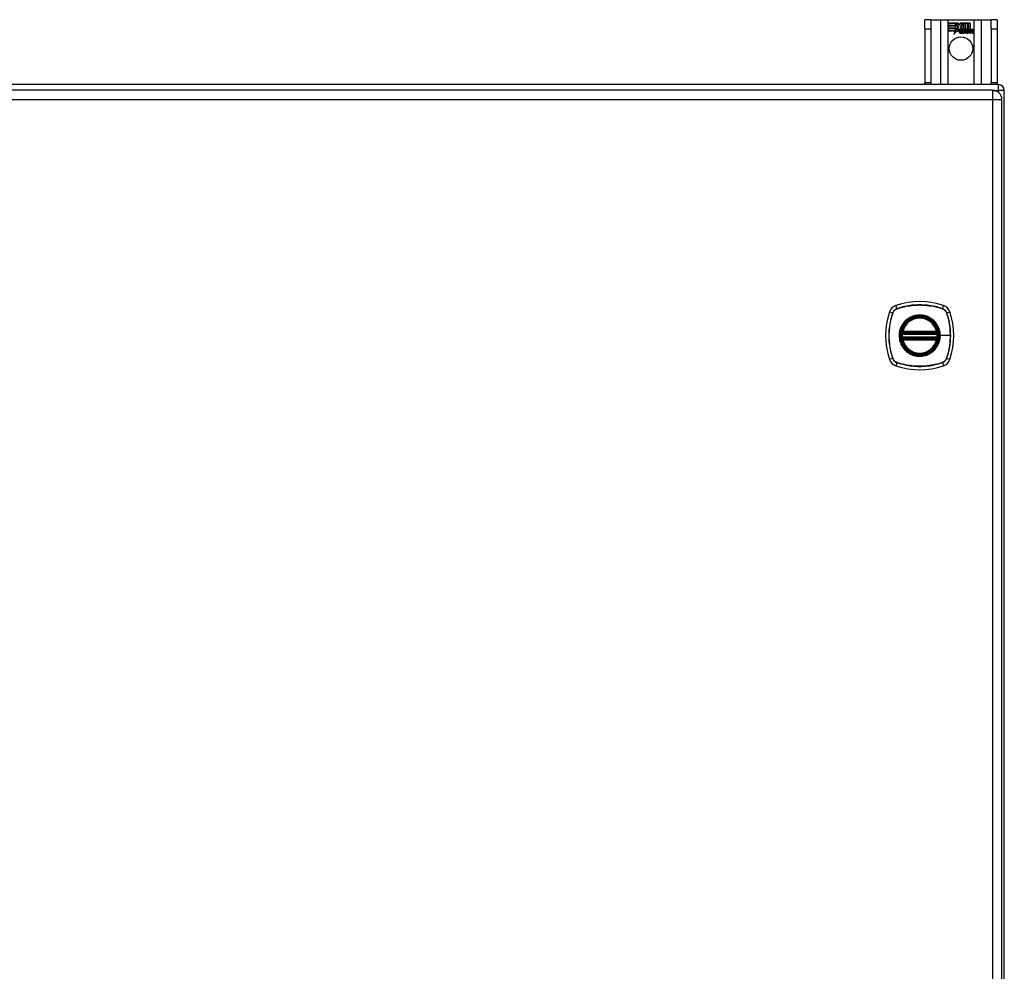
# Model space of a CAD drawing. Header units: inches. Extents: x 12 to 235, y 17 to 143.
# Tile 16 of 25: x 114 to 131, y 95 to 112. Entities that reach past the tile are written whole.
import ezdxf

# ---------------------------------------------------------------- set-up
doc = ezdxf.new("R2010")
doc.units = ezdxf.units.IN
doc.header["$MEASUREMENT"] = 0
doc.layers.add('Visible Edges(ANSI)', color=7, linetype='Continuous', lineweight=25)
doc.layers.add('Visible Tangent Edges(ANSI)', color=7, linetype='Continuous', lineweight=25)

msp = doc.modelspace()

# ---------------------------------------------------------------- linework, layer by layer
at = {"layer": 'Visible Edges(ANSI)'}
for p, q in [((129.347, 111.784), (129.242, 111.784)), ((129.242, 111.628), (129.242, 111.784)), ((129.347, 111.784), (129.347, 111.628)), ((129.347, 111.784), (129.511, 111.784)), ((129.511, 111.784), (129.646, 111.784)), ((129.646, 111.784), (130.088, 111.784)), ((129.651, 111.722), (129.818, 111.722)), ((129.651, 111.682), (129.651, 111.722)), ((129.774, 111.682), (129.651, 111.682)), ((129.651, 111.637), (129.651, 111.677)), ((129.651, 111.677), (129.774, 111.677)), ((129.652, 111.722), (129.652, 111.683)), ((129.818, 111.722), (129.652, 111.722)), ((129.652, 111.683), (129.773, 111.683)), ((129.652, 111.676), (129.652, 111.638)), ((129.773, 111.676), (129.652, 111.676)), ((129.773, 111.683), (129.773, 111.717)), ((129.773, 111.717), (129.778, 111.717)), ((129.773, 111.638), (129.773, 111.676)), ((129.774, 111.717), (129.774, 111.682)), ((129.778, 111.717), (129.774, 111.717)), ((129.774, 111.677), (129.774, 111.637)), ((129.778, 111.717), (129.821, 111.654)), ((129.82, 111.654), (129.778, 111.717)), ((129.84, 111.688), (129.818, 111.722)), ((129.818, 111.722), (129.84, 111.69)), ((129.858, 111.722), (129.84, 111.688)), ((129.84, 111.69), (129.857, 111.722)), ((129.857, 111.722), (129.941, 111.722)), ((129.857, 111.66), (129.9, 111.717)), ((129.94, 111.722), (129.858, 111.722)), ((129.901, 111.717), (129.858, 111.66)), ((129.9, 111.717), (129.904, 111.717)), ((129.904, 111.717), (129.901, 111.717)), ((129.904, 111.717), (129.904, 111.622)), ((129.904, 111.621), (129.904, 111.717)), ((129.94, 111.603), (129.94, 111.722)), ((129.941, 111.722), (129.941, 111.599)), ((129.946, 111.608), (129.946, 111.722)), ((129.946, 111.722), (129.983, 111.722)), ((129.947, 111.722), (129.947, 111.611)), ((129.983, 111.722), (129.947, 111.722)), ((129.983, 111.622), (129.983, 111.722)), ((129.983, 111.722), (129.983, 111.621)), ((129.989, 111.722), (129.989, 111.622)), ((130.025, 111.722), (129.989, 111.722)), ((129.989, 111.621), (129.989, 111.722)), ((129.989, 111.722), (130.026, 111.722)), ((130.025, 111.624), (130.025, 111.722)), ((130.026, 111.722), (130.026, 111.623)), ((130.088, 111.784), (130.223, 111.784)), ((130.223, 111.784), (130.387, 111.784)), ((130.387, 111.628), (130.387, 111.784)), ((130.492, 111.784), (130.387, 111.784)), ((130.492, 111.784), (130.492, 111.628)), ((129.242, 111.628), (129.242, 110.69)), ((129.347, 111.628), (129.347, 110.69)), ((129.774, 111.637), (129.651, 111.637)), ((129.651, 111.631), (129.774, 111.631)), ((129.651, 111.591), (129.651, 111.631)), ((129.772, 111.591), (129.651, 111.591)), ((129.652, 111.638), (129.773, 111.638)), ((129.773, 111.63), (129.652, 111.63)), ((129.652, 111.63), (129.652, 111.592)), ((129.652, 111.592), (129.773, 111.592)), ((129.741, 111.531), (129.772, 111.591)), ((129.796, 111.589), (129.741, 111.531)), ((129.773, 111.592), (129.744, 111.536)), ((129.744, 111.536), (129.796, 111.591)), ((129.773, 111.596), (129.773, 111.63)), ((129.775, 111.596), (129.773, 111.596)), ((129.774, 111.631), (129.774, 111.597)), ((129.774, 111.597), (129.775, 111.597)), ((129.775, 111.597), (129.793, 111.632)), ((129.793, 111.63), (129.775, 111.596)), ((129.793, 111.632), (129.796, 111.619)), ((129.795, 111.618), (129.793, 111.63)), ((129.821, 111.654), (129.795, 111.618)), ((129.796, 111.619), (129.82, 111.654)), ((129.796, 111.591), (129.799, 111.573)), ((129.798, 111.571), (129.796, 111.589)), ((129.838, 111.627), (129.798, 111.571)), ((129.799, 111.573), (129.838, 111.628)), ((129.838, 111.628), (129.846, 111.613)), ((129.846, 111.612), (129.838, 111.627)), ((129.85, 111.58), (129.896, 111.58)), ((129.896, 111.579), (129.851, 111.579)), ((129.883, 111.59), (129.852, 111.59)), ((129.853, 111.59), (129.883, 111.59)), ((129.882, 111.623), (129.857, 111.66)), ((129.858, 111.66), (129.884, 111.622)), ((129.887, 111.553), (129.887, 111.563)), ((129.888, 111.564), (129.888, 111.553)), ((129.895, 111.549), (129.926, 111.584)), ((129.915, 111.549), (129.895, 111.549)), ((129.927, 111.584), (129.897, 111.55)), ((129.897, 111.55), (129.915, 111.55)), ((129.904, 111.622), (129.932, 111.622)), ((129.932, 111.621), (129.904, 111.621)), ((129.926, 111.584), (129.908, 111.618)), ((129.908, 111.618), (129.929, 111.618)), ((129.91, 111.617), (129.927, 111.584)), ((129.928, 111.617), (129.91, 111.617)), ((129.915, 111.55), (129.932, 111.575)), ((129.932, 111.574), (129.915, 111.549)), ((129.938, 111.594), (129.928, 111.617)), ((129.929, 111.618), (129.938, 111.595)), ((129.932, 111.622), (129.94, 111.603)), ((129.941, 111.599), (129.932, 111.621)), ((129.932, 111.575), (129.936, 111.575)), ((129.935, 111.574), (129.932, 111.574)), ((129.944, 111.549), (129.935, 111.574)), ((129.936, 111.575), (129.945, 111.55)), ((129.938, 111.595), (129.941, 111.595)), ((129.941, 111.594), (129.938, 111.594)), ((129.941, 111.595), (129.958, 111.618)), ((129.958, 111.617), (129.941, 111.594)), ((129.965, 111.549), (129.944, 111.549)), ((129.945, 111.55), (129.964, 111.55)), ((129.956, 111.621), (129.946, 111.608)), ((129.947, 111.611), (129.955, 111.622)), ((129.947, 111.585), (129.977, 111.617)), ((129.964, 111.55), (129.947, 111.585)), ((129.978, 111.618), (129.948, 111.585)), ((129.948, 111.585), (129.965, 111.549)), ((129.955, 111.622), (129.983, 111.622)), ((129.983, 111.621), (129.956, 111.621)), ((129.958, 111.618), (129.978, 111.618)), ((129.977, 111.617), (129.958, 111.617)), ((129.973, 111.549), (129.985, 111.618)), ((129.99, 111.549), (129.973, 111.549)), ((129.986, 111.617), (129.974, 111.55)), ((129.974, 111.55), (129.989, 111.55)), ((129.985, 111.618), (130, 111.618)), ((129.999, 111.617), (129.986, 111.617)), ((129.989, 111.622), (130.005, 111.622)), ((130.004, 111.621), (129.989, 111.621)), ((129.989, 111.55), (129.994, 111.578)), ((129.995, 111.578), (129.99, 111.549)), ((129.998, 111.605), (129.999, 111.617)), ((130.003, 111.605), (129.998, 111.605)), ((130, 111.618), (129.999, 111.606)), ((129.999, 111.606), (130.002, 111.606)), ((130.003, 111.614), (130.004, 111.621)), ((130.005, 111.622), (130.004, 111.616)), ((130.016, 111.549), (130.023, 111.593)), ((130.032, 111.549), (130.016, 111.549)), ((130.024, 111.592), (130.017, 111.55)), ((130.017, 111.55), (130.032, 111.55)), ((130.032, 111.55), (130.036, 111.578)), ((130.037, 111.578), (130.032, 111.549)), ((130.058, 111.549), (130.065, 111.593)), ((130.074, 111.549), (130.058, 111.549)), ((130.066, 111.592), (130.059, 111.55)), ((130.059, 111.55), (130.074, 111.55)), ((130.074, 111.55), (130.082, 111.592)), ((130.083, 111.592), (130.074, 111.549)), ((130.387, 111.628), (130.387, 110.69)), ((130.492, 111.628), (130.492, 110.69)), ((130.518, 110.659), (94.716, 110.659)), ((129.242, 110.659), (129.242, 110.69)), ((129.347, 110.69), (129.347, 110.659)), ((130.387, 110.659), (130.387, 110.69)), ((130.492, 110.69), (130.492, 110.659)), ((130.415, 110.561), (94.819, 110.561)), ((130.617, 50.758), (130.617, 110.56)), ((130.576, 50.919), (130.576, 110.4)), ((128.855, 106.35), (129.449, 106.35)), ((129.449, 106.271), (128.855, 106.271)), ((128.859, 106.37), (129.445, 106.37)), ((129.445, 106.252), (128.859, 106.252))]:
    msp.add_line(p, q, dxfattribs=at)
at = {"layer": 'Visible Edges(ANSI)', "flags": 128}
for points in [[(128.844, 106.364), (128.844, 106.364), (128.844, 106.364), (128.844, 106.364), (128.843, 106.363), (128.843, 106.363), (128.843, 106.362), (128.843, 106.362), (128.843, 106.361), (128.843, 106.36), (128.843, 106.359), (128.843, 106.358), (128.842, 106.357), (128.842, 106.356), (128.842, 106.354), (128.842, 106.353), (128.842, 106.352), (128.842, 106.35), (128.841, 106.349), (128.841, 106.347), (128.841, 106.346), (128.841, 106.344), (128.841, 106.343), (128.841, 106.341), (128.84, 106.34)], [(128.84, 106.282), (128.841, 106.281), (128.841, 106.279), (128.841, 106.277), (128.841, 106.276), (128.841, 106.274), (128.841, 106.273), (128.842, 106.271), (128.842, 106.27), (128.842, 106.269), (128.842, 106.267), (128.842, 106.266), (128.842, 106.265), (128.843, 106.264), (128.843, 106.263), (128.843, 106.262), (128.843, 106.261), (128.843, 106.26), (128.843, 106.26), (128.843, 106.259), (128.843, 106.259), (128.844, 106.258), (128.844, 106.258), (128.844, 106.258), (128.844, 106.258)], [(129.464, 106.34), (129.464, 106.341), (129.463, 106.343), (129.463, 106.344), (129.463, 106.346), (129.463, 106.347), (129.463, 106.349), (129.463, 106.35), (129.462, 106.352), (129.462, 106.353), (129.462, 106.354), (129.462, 106.356), (129.462, 106.357), (129.462, 106.358), (129.461, 106.359), (129.461, 106.36), (129.461, 106.361), (129.461, 106.362), (129.461, 106.362), (129.461, 106.363), (129.461, 106.363), (129.461, 106.364), (129.461, 106.364), (129.461, 106.364), (129.461, 106.364)], [(129.461, 106.258), (129.461, 106.258), (129.461, 106.258), (129.461, 106.258), (129.461, 106.259), (129.461, 106.259), (129.461, 106.26), (129.461, 106.26), (129.461, 106.261), (129.461, 106.262), (129.461, 106.263), (129.462, 106.264), (129.462, 106.265), (129.462, 106.266), (129.462, 106.267), (129.462, 106.269), (129.462, 106.27), (129.463, 106.271), (129.463, 106.273), (129.463, 106.274), (129.463, 106.276), (129.463, 106.277), (129.463, 106.279), (129.464, 106.281), (129.464, 106.282)]]:
    msp.add_lwpolyline(points, dxfattribs=at)
at = {"layer": 'Visible Edges(ANSI)'}
for centre, radius in [((129.867, 111.284), 0.203), ((129.152, 106.311), 0.32), ((129.152, 106.311), 0.315)]:
    msp.add_circle(centre, radius, dxfattribs=at)
for centre, radius, start, end in [((129.883, 111.573), 0.0498, 134.1684, 176.5646), ((129.858, 111.575), 0.0247, 176.5646, 261.5605), ((129.883, 111.573), 0.049, 134.1684, 176.5646), ((129.858, 111.575), 0.0239, 176.5646, 261.5605), ((129.875, 111.582), 0.042, 79.6582, 131.9139), ((129.875, 111.582), 0.0412, 77.079, 133.1785), ((129.875, 111.582), 0.0374, 80.4085, 134.1684), ((129.875, 111.582), 0.0366, 80.3604, 134.1684), ((129.862, 111.576), 0.0127, 160.9907, 244.6784), ((129.862, 111.576), 0.012, 163.5261, 244.6784), ((129.873, 111.588), 0.0218, 109.3797, 175.226), ((129.873, 111.588), 0.021, 109.3797, 172.9975), ((129.866, 111.625), 0.0759, 261.5605, 287.3343), ((129.866, 111.625), 0.0751, 261.5605, 286.9141), ((129.874, 111.6), 0.0384, 244.6784, 292.5609), ((129.874, 111.6), 0.0391, 244.6784, 290.9242), ((129.871, 111.595), 0.0144, 51.1652, 109.3797), ((129.871, 111.595), 0.0137, 51.1652, 109.3797), ((129.872, 111.596), 0.0127, 329.421, 51.1652), ((129.872, 111.596), 0.0119, 331.4547, 51.1652), ((129.879, 111.6), 0.019, 23.8445, 85.0802), ((129.879, 111.6), 0.0183, 23.8445, 85.1757), ((129.864, 111.593), 0.0352, 336.1555, 23.8445), ((129.864, 111.593), 0.0345, 336.9643, 23.8445), ((130.052, 111.568), 0.0589, 147.5992, 170), ((130.052, 111.568), 0.0581, 147.5992, 170), ((130.027, 111.59), 0.03, 89.4776, 147.4114), ((130.016, 111.59), 0.0165, 96.03, 147.5992), ((130.025, 111.593), 0.03, 88.7952, 136.5849), ((130.027, 111.59), 0.0293, 89.4776, 148.2123), ((130.016, 111.59), 0.0157, 96.03, 147.5992), ((130.025, 111.593), 0.0307, 90.2222, 132.7339), ((130.015, 111.598), 0.00825, 23.5571, 96.03), ((130.015, 111.598), 0.0075, 23.5571, 96.03), ((130.008, 111.595), 0.0154, 350, 23.5571), ((130.008, 111.595), 0.0161, 350, 23.5571), ((130.028, 111.607), 0.0127, 16.9928, 89.4776), ((130.028, 111.607), 0.0119, 16.9928, 89.4776), ((130.095, 111.568), 0.0589, 148.5524, 170.8204), ((130.095, 111.568), 0.0581, 148.5584, 170.8257), ((130.005, 111.6), 0.0353, 357.7769, 16.9928), ((130.005, 111.6), 0.036, 3.6169, 16.9928), ((130.069, 111.589), 0.0307, 89.6788, 153.9508), ((130.069, 111.589), 0.0299, 89.6788, 160.8136), ((130.058, 111.59), 0.0165, 96.1027, 147.6301), ((130.058, 111.59), 0.0157, 96.1027, 147.6083), ((130.057, 111.598), 0.00825, 23.5487, 96.1027), ((130.057, 111.598), 0.0075, 23.5487, 96.1027), ((130.05, 111.595), 0.0154, 349.9922, 23.5487), ((130.05, 111.595), 0.0161, 349.9924, 23.5487), ((130.069, 111.606), 0.0131, 18.4748, 89.6788), ((130.069, 111.606), 0.0124, 18.4748, 89.6788), ((130.047, 111.599), 0.036, 349, 18.4748), ((130.047, 111.599), 0.0352, 349, 18.4748), ((130.518, 110.56), 0.099, 0, 90), ((130.415, 110.4), 0.161, 0, 90), ((129.152, 105.622), 1.28, 71.2278, 108.7722), ((128.797, 106.666), 0.177, 108.7722, 161.2278), ((129.507, 106.666), 0.177, 18.7722, 71.2278), ((129.841, 106.311), 1.28, 161.2278, 198.7722), ((129.152, 106.311), 0.313, 13.6344, 166.3656), ((128.463, 106.311), 1.28, 341.2278, 18.7722), ((129.152, 106.311), 0.313, 174.7499, 185.2501), ((128.855, 106.362), 0.0118, 170.216, 270), ((128.855, 106.26), 0.0118, 90, 189.784), ((129.152, 106.311), 0.313, 166.3656, 170.216), ((129.152, 106.311), 0.313, 189.784, 193.6344), ((128.859, 106.382), 0.0118, 166.3656, 270), ((128.859, 106.24), 0.0118, 90, 193.6344), ((129.152, 106.311), 0.313, 193.6344, 346.3656), ((129.445, 106.382), 0.0118, 270, 13.6344), ((129.445, 106.24), 0.0118, 346.3656, 90), ((129.449, 106.362), 0.0118, 270, 9.784), ((129.449, 106.26), 0.0118, 350.216, 90), ((129.152, 106.311), 0.313, 9.784, 13.6344), ((129.152, 106.311), 0.313, 346.3656, 350.216), ((129.152, 106.311), 0.313, 354.7499, 5.2501), ((128.797, 105.956), 0.177, 198.7722, 251.2278), ((129.507, 105.956), 0.177, 288.7722, 341.2278), ((129.152, 107), 1.28, 251.2278, 288.7722)]:
    msp.add_arc(centre, radius, start, end, dxfattribs=at)
at = {"layer": 'Visible Tangent Edges(ANSI)'}
for p, q in [((129.511, 111.784), (129.511, 110.659)), ((129.646, 110.659), (129.646, 111.784)), ((130.088, 111.784), (130.088, 110.659)), ((130.223, 110.659), (130.223, 111.784)), ((129.242, 111.628), (129.347, 111.628)), ((130.387, 111.628), (130.492, 111.628)), ((129.347, 110.69), (129.242, 110.69)), ((130.492, 110.69), (130.387, 110.69)), ((130.518, 110.56), (130.518, 110.659)), ((130.415, 110.561), (130.415, 110.4)), ((130.428, 110.56), (130.518, 110.56)), ((130.518, 110.56), (130.518, 110.524)), ((130.617, 110.56), (130.518, 110.56)), ((94.819, 110.4), (130.415, 110.4)), ((130.415, 110.4), (130.576, 110.4)), ((130.415, 110.4), (130.415, 50.919)), ((128.759, 106.778), (128.74, 106.833)), ((128.76, 106.776), (128.76, 106.777)), ((129.544, 106.777), (129.544, 106.776)), ((129.545, 106.778), (129.564, 106.833)), ((128.63, 106.723), (128.684, 106.704)), ((128.686, 106.703), (128.687, 106.703)), ((129.618, 106.703), (129.618, 106.703)), ((129.62, 106.704), (129.675, 106.723)), ((128.84, 106.34), (128.852, 106.338)), ((128.84, 106.282), (128.852, 106.283)), ((128.85, 106.363), (128.844, 106.364)), ((128.844, 106.258), (128.85, 106.259)), ((128.848, 106.385), (128.859, 106.382)), ((128.859, 106.24), (128.848, 106.237)), ((128.852, 106.338), (129.452, 106.338)), ((129.452, 106.283), (128.852, 106.283)), ((128.855, 106.35), (128.855, 106.36)), ((128.855, 106.261), (128.855, 106.271)), ((128.859, 106.37), (128.859, 106.382)), ((129.445, 106.382), (128.859, 106.382)), ((128.859, 106.36), (128.859, 106.37)), ((128.859, 106.36), (129.445, 106.36)), ((128.859, 106.252), (128.859, 106.262)), ((129.445, 106.262), (128.859, 106.262)), ((128.859, 106.24), (128.859, 106.252)), ((128.859, 106.24), (129.445, 106.24)), ((129.445, 106.382), (129.456, 106.385)), ((129.445, 106.382), (129.445, 106.37)), ((129.445, 106.37), (129.445, 106.36)), ((129.445, 106.262), (129.445, 106.252)), ((129.445, 106.252), (129.445, 106.24)), ((129.456, 106.237), (129.445, 106.24)), ((129.449, 106.36), (129.449, 106.35)), ((129.449, 106.271), (129.449, 106.261)), ((129.452, 106.338), (129.464, 106.34)), ((129.452, 106.283), (129.464, 106.282)), ((129.461, 106.364), (129.455, 106.363)), ((129.455, 106.259), (129.461, 106.258)), ((129.504, 106.311), (129.509, 106.311)), ((129.683, 106.311), (129.509, 106.311)), ((128.684, 105.918), (128.63, 105.899)), ((128.687, 105.918), (128.686, 105.919)), ((129.618, 105.919), (129.618, 105.918)), ((129.62, 105.918), (129.675, 105.899)), ((128.759, 105.843), (128.74, 105.788)), ((128.76, 105.845), (128.76, 105.845)), ((129.544, 105.845), (129.544, 105.845)), ((129.545, 105.843), (129.564, 105.788))]:
    msp.add_line(p, q, dxfattribs=at)
at = {"layer": 'Visible Tangent Edges(ANSI)', "flags": 128}
for points in [[(128.759, 106.778), (128.755, 106.777), (128.75, 106.775), (128.746, 106.773), (128.742, 106.771), (128.738, 106.769), (128.734, 106.767), (128.73, 106.764), (128.727, 106.762), (128.723, 106.759), (128.72, 106.756), (128.716, 106.753), (128.713, 106.75), (128.71, 106.747), (128.707, 106.743), (128.704, 106.74), (128.701, 106.736), (128.699, 106.732), (128.696, 106.729), (128.694, 106.725), (128.692, 106.721), (128.69, 106.717), (128.688, 106.712), (128.686, 106.708), (128.684, 106.704)], [(128.687, 106.703), (128.688, 106.707), (128.69, 106.712), (128.692, 106.716), (128.694, 106.72), (128.696, 106.724), (128.698, 106.727), (128.701, 106.731), (128.703, 106.735), (128.706, 106.738), (128.709, 106.742), (128.712, 106.745), (128.715, 106.748), (128.718, 106.751), (128.721, 106.754), (128.725, 106.757), (128.728, 106.76), (128.732, 106.762), (128.736, 106.765), (128.739, 106.767), (128.743, 106.769), (128.747, 106.771), (128.751, 106.773), (128.755, 106.775), (128.76, 106.776)], [(129.545, 106.778), (129.513, 106.789), (129.481, 106.798), (129.449, 106.807), (129.417, 106.814), (129.384, 106.821), (129.351, 106.827), (129.318, 106.832), (129.285, 106.836), (129.251, 106.839), (129.218, 106.841), (129.185, 106.843), (129.151, 106.843), (129.118, 106.843), (129.085, 106.841), (129.052, 106.839), (129.018, 106.836), (128.985, 106.832), (128.952, 106.827), (128.92, 106.821), (128.887, 106.814), (128.855, 106.807), (128.823, 106.798), (128.791, 106.789), (128.759, 106.778)], [(128.76, 106.777), (128.792, 106.787), (128.823, 106.796), (128.855, 106.805), (128.888, 106.812), (128.92, 106.819), (128.953, 106.825), (128.986, 106.83), (129.019, 106.834), (129.052, 106.838), (129.085, 106.84), (129.118, 106.841), (129.151, 106.842), (129.185, 106.841), (129.218, 106.84), (129.251, 106.838), (129.284, 106.834), (129.317, 106.83), (129.35, 106.825), (129.383, 106.819), (129.416, 106.813), (129.448, 106.805), (129.481, 106.796), (129.512, 106.787), (129.544, 106.777)], [(129.544, 106.776), (129.549, 106.775), (129.553, 106.773), (129.557, 106.771), (129.561, 106.769), (129.565, 106.767), (129.569, 106.765), (129.572, 106.762), (129.576, 106.76), (129.579, 106.757), (129.583, 106.754), (129.586, 106.751), (129.589, 106.748), (129.593, 106.745), (129.595, 106.742), (129.598, 106.738), (129.601, 106.735), (129.604, 106.731), (129.606, 106.727), (129.608, 106.724), (129.61, 106.72), (129.612, 106.716), (129.614, 106.712), (129.616, 106.707), (129.618, 106.703)], [(129.62, 106.704), (129.618, 106.708), (129.616, 106.712), (129.615, 106.717), (129.613, 106.721), (129.61, 106.725), (129.608, 106.729), (129.606, 106.732), (129.603, 106.736), (129.6, 106.74), (129.597, 106.743), (129.594, 106.747), (129.591, 106.75), (129.588, 106.753), (129.584, 106.756), (129.581, 106.759), (129.577, 106.762), (129.574, 106.764), (129.57, 106.767), (129.566, 106.769), (129.562, 106.771), (129.558, 106.773), (129.554, 106.775), (129.549, 106.777), (129.545, 106.778)], [(128.684, 106.704), (128.674, 106.672), (128.665, 106.64), (128.656, 106.608), (128.649, 106.575), (128.642, 106.543), (128.636, 106.51), (128.631, 106.477), (128.627, 106.443), (128.624, 106.41), (128.622, 106.377), (128.62, 106.343), (128.62, 106.31), (128.62, 106.277), (128.622, 106.244), (128.624, 106.21), (128.627, 106.177), (128.631, 106.144), (128.636, 106.111), (128.642, 106.078), (128.649, 106.046), (128.656, 106.014), (128.665, 105.981), (128.674, 105.949), (128.684, 105.918)], [(128.686, 105.919), (128.676, 105.95), (128.667, 105.982), (128.658, 106.014), (128.65, 106.047), (128.644, 106.079), (128.638, 106.112), (128.633, 106.145), (128.629, 106.177), (128.625, 106.211), (128.623, 106.244), (128.622, 106.277), (128.621, 106.31), (128.622, 106.343), (128.623, 106.377), (128.625, 106.41), (128.628, 106.443), (128.633, 106.476), (128.638, 106.509), (128.644, 106.542), (128.65, 106.575), (128.658, 106.607), (128.667, 106.639), (128.676, 106.671), (128.686, 106.703)], [(129.504, 106.311), (129.492, 106.22), (129.457, 106.135), (129.401, 106.061), (129.328, 106.006), (129.243, 105.971), (129.152, 105.959), (129.061, 105.971), (128.975, 106.006), (128.903, 106.062), (128.847, 106.135), (128.812, 106.22), (128.8, 106.311), (128.812, 106.402), (128.847, 106.487), (128.903, 106.56), (128.976, 106.616), (129.061, 106.651), (129.152, 106.663), (129.244, 106.651), (129.329, 106.616), (129.401, 106.56), (129.457, 106.487), (129.492, 106.402), (129.504, 106.311)], [(128.925, 106.585), (128.922, 106.584), (128.92, 106.582), (128.918, 106.58), (128.916, 106.578), (128.914, 106.576), (128.912, 106.575), (128.91, 106.573), (128.908, 106.571), (128.906, 106.569), (128.904, 106.567), (128.902, 106.565), (128.9, 106.563), (128.898, 106.561), (128.896, 106.559), (128.894, 106.557), (128.892, 106.555), (128.89, 106.553), (128.888, 106.551), (128.887, 106.549), (128.885, 106.547), (128.883, 106.545), (128.881, 106.543), (128.879, 106.541), (128.877, 106.538)], [(129.38, 106.585), (129.363, 106.598), (129.347, 106.61), (129.329, 106.621), (129.311, 106.63), (129.292, 106.639), (129.273, 106.646), (129.253, 106.653), (129.234, 106.658), (129.214, 106.662), (129.193, 106.665), (129.173, 106.667), (129.152, 106.668), (129.131, 106.667), (129.111, 106.665), (129.09, 106.662), (129.07, 106.658), (129.05, 106.653), (129.031, 106.646), (129.012, 106.639), (128.993, 106.63), (128.975, 106.62), (128.957, 106.61), (128.941, 106.598), (128.925, 106.585)], [(129.427, 106.538), (129.425, 106.541), (129.423, 106.543), (129.421, 106.545), (129.419, 106.547), (129.418, 106.549), (129.416, 106.551), (129.414, 106.553), (129.412, 106.555), (129.41, 106.557), (129.408, 106.559), (129.406, 106.561), (129.404, 106.563), (129.402, 106.565), (129.4, 106.567), (129.398, 106.569), (129.396, 106.571), (129.394, 106.573), (129.392, 106.575), (129.39, 106.576), (129.388, 106.578), (129.386, 106.58), (129.384, 106.582), (129.382, 106.584), (129.38, 106.585)], [(129.618, 106.703), (129.623, 106.687), (129.628, 106.671), (129.633, 106.655), (129.637, 106.639), (129.642, 106.623), (129.646, 106.607), (129.65, 106.591), (129.654, 106.575), (129.657, 106.559), (129.661, 106.542), (129.664, 106.526), (129.666, 106.51), (129.669, 106.493), (129.671, 106.477), (129.674, 106.46), (129.676, 106.444), (129.677, 106.427), (129.679, 106.411), (129.68, 106.394), (129.681, 106.377), (129.682, 106.361), (129.682, 106.344), (129.683, 106.327), (129.683, 106.311)], [(129.62, 105.918), (129.63, 105.949), (129.639, 105.981), (129.648, 106.014), (129.655, 106.046), (129.662, 106.079), (129.668, 106.112), (129.673, 106.145), (129.677, 106.178), (129.68, 106.211), (129.682, 106.245), (129.684, 106.278), (129.684, 106.311), (129.684, 106.345), (129.682, 106.378), (129.68, 106.411), (129.677, 106.444), (129.673, 106.477), (129.668, 106.51), (129.662, 106.543), (129.655, 106.576), (129.648, 106.608), (129.639, 106.64), (129.63, 106.672), (129.62, 106.704)], [(128.877, 106.538), (128.865, 106.522), (128.853, 106.505), (128.842, 106.488), (128.833, 106.47), (128.824, 106.451), (128.816, 106.432), (128.81, 106.412), (128.805, 106.392), (128.801, 106.372), (128.798, 106.352), (128.796, 106.331), (128.795, 106.311), (128.796, 106.29), (128.798, 106.27), (128.801, 106.249), (128.805, 106.229), (128.81, 106.209), (128.817, 106.19), (128.824, 106.17), (128.833, 106.152), (128.842, 106.134), (128.853, 106.116), (128.865, 106.099), (128.877, 106.083)], [(129.509, 106.311), (129.509, 106.321), (129.508, 106.331), (129.508, 106.342), (129.507, 106.352), (129.505, 106.362), (129.504, 106.372), (129.502, 106.382), (129.499, 106.393), (129.497, 106.403), (129.494, 106.412), (129.491, 106.422), (129.488, 106.432), (129.484, 106.441), (129.48, 106.451), (129.476, 106.46), (129.472, 106.47), (129.467, 106.479), (129.462, 106.488), (129.457, 106.497), (129.451, 106.505), (129.445, 106.514), (129.439, 106.522), (129.433, 106.53), (129.427, 106.538)], [(128.848, 106.385), (128.848, 106.384), (128.847, 106.383), (128.847, 106.382), (128.847, 106.381), (128.847, 106.38), (128.847, 106.379), (128.847, 106.378), (128.847, 106.377), (128.847, 106.376), (128.847, 106.375), (128.847, 106.374), (128.847, 106.373), (128.847, 106.372), (128.847, 106.371), (128.847, 106.371), (128.847, 106.37), (128.847, 106.369), (128.848, 106.368), (128.848, 106.367), (128.848, 106.366), (128.848, 106.365), (128.849, 106.365), (128.849, 106.364), (128.85, 106.363)], [(128.85, 106.259), (128.849, 106.258), (128.849, 106.257), (128.848, 106.256), (128.848, 106.256), (128.848, 106.255), (128.848, 106.254), (128.847, 106.253), (128.847, 106.252), (128.847, 106.251), (128.847, 106.25), (128.847, 106.249), (128.847, 106.248), (128.847, 106.247), (128.847, 106.247), (128.847, 106.246), (128.847, 106.245), (128.847, 106.244), (128.847, 106.243), (128.847, 106.242), (128.847, 106.241), (128.847, 106.24), (128.847, 106.239), (128.848, 106.238), (128.848, 106.237)], [(128.85, 106.363), (128.85, 106.363), (128.85, 106.363), (128.85, 106.363), (128.85, 106.362), (128.851, 106.362), (128.851, 106.362), (128.851, 106.362), (128.851, 106.362), (128.851, 106.362), (128.852, 106.362), (128.852, 106.361), (128.852, 106.361), (128.852, 106.361), (128.853, 106.361), (128.853, 106.361), (128.853, 106.361), (128.853, 106.361), (128.854, 106.361), (128.854, 106.361), (128.854, 106.361), (128.854, 106.36), (128.855, 106.36), (128.855, 106.36), (128.855, 106.36)], [(128.855, 106.261), (128.855, 106.261), (128.855, 106.261), (128.854, 106.261), (128.854, 106.261), (128.854, 106.261), (128.854, 106.261), (128.853, 106.261), (128.853, 106.261), (128.853, 106.261), (128.853, 106.261), (128.852, 106.261), (128.852, 106.26), (128.852, 106.26), (128.852, 106.26), (128.851, 106.26), (128.851, 106.26), (128.851, 106.26), (128.851, 106.26), (128.851, 106.259), (128.85, 106.259), (128.85, 106.259), (128.85, 106.259), (128.85, 106.259), (128.85, 106.259)], [(128.852, 106.338), (128.852, 106.339), (128.852, 106.34), (128.853, 106.341), (128.853, 106.341), (128.853, 106.342), (128.853, 106.343), (128.853, 106.344), (128.853, 106.344), (128.854, 106.345), (128.854, 106.346), (128.854, 106.346), (128.854, 106.347), (128.854, 106.347), (128.854, 106.348), (128.855, 106.348), (128.855, 106.349), (128.855, 106.349), (128.855, 106.349), (128.855, 106.35), (128.855, 106.35), (128.855, 106.35), (128.855, 106.35), (128.855, 106.35), (128.855, 106.35)], [(128.855, 106.271), (128.855, 106.272), (128.855, 106.272), (128.855, 106.272), (128.855, 106.272), (128.855, 106.272), (128.855, 106.272), (128.855, 106.273), (128.855, 106.273), (128.855, 106.273), (128.854, 106.274), (128.854, 106.274), (128.854, 106.275), (128.854, 106.276), (128.854, 106.276), (128.854, 106.277), (128.853, 106.277), (128.853, 106.278), (128.853, 106.279), (128.853, 106.28), (128.853, 106.28), (128.853, 106.281), (128.852, 106.282), (128.852, 106.283), (128.852, 106.283)], [(128.855, 106.36), (128.855, 106.36), (128.856, 106.36), (128.856, 106.36), (128.856, 106.36), (128.856, 106.36), (128.856, 106.36), (128.856, 106.36), (128.857, 106.36), (128.857, 106.36), (128.857, 106.36), (128.857, 106.36), (128.857, 106.36), (128.857, 106.36), (128.858, 106.36), (128.858, 106.36), (128.858, 106.36), (128.858, 106.36), (128.858, 106.36), (128.859, 106.36), (128.859, 106.36), (128.859, 106.36), (128.859, 106.36), (128.859, 106.36), (128.859, 106.36)], [(128.859, 106.262), (128.859, 106.262), (128.859, 106.262), (128.859, 106.262), (128.859, 106.262), (128.859, 106.262), (128.858, 106.262), (128.858, 106.262), (128.858, 106.262), (128.858, 106.262), (128.858, 106.262), (128.857, 106.262), (128.857, 106.262), (128.857, 106.262), (128.857, 106.262), (128.857, 106.262), (128.857, 106.262), (128.856, 106.261), (128.856, 106.261), (128.856, 106.261), (128.856, 106.261), (128.856, 106.261), (128.856, 106.261), (128.855, 106.261), (128.855, 106.261)], [(129.427, 106.083), (129.433, 106.091), (129.439, 106.1), (129.445, 106.108), (129.451, 106.116), (129.457, 106.125), (129.462, 106.134), (129.467, 106.143), (129.472, 106.152), (129.476, 106.161), (129.48, 106.171), (129.484, 106.18), (129.488, 106.19), (129.491, 106.2), (129.494, 106.209), (129.497, 106.219), (129.499, 106.229), (129.502, 106.239), (129.504, 106.249), (129.505, 106.26), (129.507, 106.27), (129.508, 106.28), (129.508, 106.29), (129.509, 106.301), (129.509, 106.311)], [(129.445, 106.36), (129.445, 106.36), (129.445, 106.36), (129.445, 106.36), (129.445, 106.36), (129.446, 106.36), (129.446, 106.36), (129.446, 106.36), (129.446, 106.36), (129.446, 106.36), (129.446, 106.36), (129.447, 106.36), (129.447, 106.36), (129.447, 106.36), (129.447, 106.36), (129.447, 106.36), (129.448, 106.36), (129.448, 106.36), (129.448, 106.36), (129.448, 106.36), (129.448, 106.36), (129.448, 106.36), (129.449, 106.36), (129.449, 106.36), (129.449, 106.36)], [(129.449, 106.261), (129.449, 106.261), (129.449, 106.261), (129.448, 106.261), (129.448, 106.261), (129.448, 106.261), (129.448, 106.261), (129.448, 106.261), (129.448, 106.262), (129.447, 106.262), (129.447, 106.262), (129.447, 106.262), (129.447, 106.262), (129.447, 106.262), (129.446, 106.262), (129.446, 106.262), (129.446, 106.262), (129.446, 106.262), (129.446, 106.262), (129.446, 106.262), (129.445, 106.262), (129.445, 106.262), (129.445, 106.262), (129.445, 106.262), (129.445, 106.262)], [(129.449, 106.36), (129.449, 106.36), (129.449, 106.36), (129.45, 106.36), (129.45, 106.361), (129.45, 106.361), (129.45, 106.361), (129.451, 106.361), (129.451, 106.361), (129.451, 106.361), (129.451, 106.361), (129.452, 106.361), (129.452, 106.361), (129.452, 106.361), (129.452, 106.362), (129.453, 106.362), (129.453, 106.362), (129.453, 106.362), (129.453, 106.362), (129.454, 106.362), (129.454, 106.362), (129.454, 106.363), (129.454, 106.363), (129.454, 106.363), (129.455, 106.363)], [(129.449, 106.35), (129.449, 106.35), (129.449, 106.35), (129.449, 106.35), (129.449, 106.35), (129.449, 106.35), (129.449, 106.349), (129.449, 106.349), (129.449, 106.349), (129.45, 106.348), (129.45, 106.348), (129.45, 106.347), (129.45, 106.347), (129.45, 106.346), (129.45, 106.346), (129.45, 106.345), (129.451, 106.344), (129.451, 106.344), (129.451, 106.343), (129.451, 106.342), (129.451, 106.341), (129.452, 106.341), (129.452, 106.34), (129.452, 106.339), (129.452, 106.338)], [(129.452, 106.283), (129.452, 106.283), (129.452, 106.282), (129.452, 106.281), (129.451, 106.28), (129.451, 106.28), (129.451, 106.279), (129.451, 106.278), (129.451, 106.277), (129.45, 106.277), (129.45, 106.276), (129.45, 106.276), (129.45, 106.275), (129.45, 106.274), (129.45, 106.274), (129.45, 106.273), (129.449, 106.273), (129.449, 106.273), (129.449, 106.272), (129.449, 106.272), (129.449, 106.272), (129.449, 106.272), (129.449, 106.272), (129.449, 106.272), (129.449, 106.271)], [(129.455, 106.259), (129.454, 106.259), (129.454, 106.259), (129.454, 106.259), (129.454, 106.259), (129.454, 106.259), (129.453, 106.26), (129.453, 106.26), (129.453, 106.26), (129.453, 106.26), (129.452, 106.26), (129.452, 106.26), (129.452, 106.26), (129.452, 106.261), (129.451, 106.261), (129.451, 106.261), (129.451, 106.261), (129.451, 106.261), (129.45, 106.261), (129.45, 106.261), (129.45, 106.261), (129.45, 106.261), (129.449, 106.261), (129.449, 106.261), (129.449, 106.261)], [(129.455, 106.363), (129.455, 106.364), (129.455, 106.365), (129.456, 106.365), (129.456, 106.366), (129.456, 106.367), (129.456, 106.368), (129.457, 106.369), (129.457, 106.37), (129.457, 106.371), (129.457, 106.371), (129.457, 106.372), (129.457, 106.373), (129.457, 106.374), (129.457, 106.375), (129.457, 106.376), (129.457, 106.377), (129.457, 106.378), (129.457, 106.379), (129.457, 106.38), (129.457, 106.381), (129.457, 106.382), (129.457, 106.383), (129.456, 106.384), (129.456, 106.385)], [(129.456, 106.237), (129.456, 106.238), (129.457, 106.239), (129.457, 106.24), (129.457, 106.241), (129.457, 106.242), (129.457, 106.243), (129.457, 106.244), (129.457, 106.245), (129.457, 106.246), (129.457, 106.247), (129.457, 106.247), (129.457, 106.248), (129.457, 106.249), (129.457, 106.25), (129.457, 106.251), (129.457, 106.252), (129.457, 106.253), (129.456, 106.254), (129.456, 106.255), (129.456, 106.256), (129.456, 106.256), (129.455, 106.257), (129.455, 106.258), (129.455, 106.259)], [(129.683, 106.311), (129.683, 106.294), (129.682, 106.278), (129.682, 106.261), (129.681, 106.245), (129.68, 106.228), (129.679, 106.211), (129.677, 106.195), (129.676, 106.178), (129.674, 106.162), (129.671, 106.145), (129.669, 106.129), (129.666, 106.112), (129.664, 106.096), (129.661, 106.079), (129.657, 106.063), (129.654, 106.047), (129.65, 106.031), (129.646, 106.014), (129.642, 105.998), (129.637, 105.982), (129.633, 105.966), (129.628, 105.95), (129.623, 105.935), (129.618, 105.919)], [(128.877, 106.083), (128.879, 106.081), (128.881, 106.079), (128.883, 106.077), (128.885, 106.075), (128.887, 106.073), (128.888, 106.071), (128.89, 106.069), (128.892, 106.067), (128.894, 106.065), (128.896, 106.063), (128.898, 106.061), (128.9, 106.059), (128.902, 106.057), (128.904, 106.055), (128.906, 106.053), (128.908, 106.051), (128.91, 106.049), (128.912, 106.047), (128.914, 106.045), (128.916, 106.043), (128.918, 106.042), (128.92, 106.04), (128.922, 106.038), (128.925, 106.036)], [(129.38, 106.036), (129.382, 106.038), (129.384, 106.04), (129.386, 106.042), (129.388, 106.043), (129.39, 106.045), (129.392, 106.047), (129.394, 106.049), (129.396, 106.051), (129.398, 106.053), (129.4, 106.055), (129.402, 106.057), (129.404, 106.059), (129.406, 106.061), (129.408, 106.063), (129.41, 106.065), (129.412, 106.067), (129.414, 106.069), (129.416, 106.071), (129.418, 106.073), (129.419, 106.075), (129.421, 106.077), (129.423, 106.079), (129.425, 106.081), (129.427, 106.083)], [(128.684, 105.918), (128.686, 105.913), (128.688, 105.909), (128.69, 105.905), (128.692, 105.901), (128.694, 105.897), (128.696, 105.893), (128.699, 105.889), (128.701, 105.886), (128.704, 105.882), (128.707, 105.878), (128.71, 105.875), (128.713, 105.872), (128.716, 105.869), (128.72, 105.866), (128.723, 105.863), (128.727, 105.86), (128.73, 105.857), (128.734, 105.855), (128.738, 105.853), (128.742, 105.85), (128.746, 105.848), (128.75, 105.847), (128.755, 105.845), (128.759, 105.843)], [(128.76, 105.845), (128.755, 105.847), (128.751, 105.849), (128.747, 105.85), (128.743, 105.852), (128.739, 105.855), (128.736, 105.857), (128.732, 105.859), (128.728, 105.862), (128.725, 105.865), (128.721, 105.867), (128.718, 105.87), (128.715, 105.873), (128.712, 105.877), (128.709, 105.88), (128.706, 105.883), (128.703, 105.887), (128.701, 105.891), (128.698, 105.894), (128.696, 105.898), (128.694, 105.902), (128.692, 105.906), (128.69, 105.91), (128.688, 105.914), (128.687, 105.918)], [(128.925, 106.036), (128.941, 106.024), (128.958, 106.012), (128.975, 106.001), (128.993, 105.992), (129.012, 105.983), (129.031, 105.975), (129.051, 105.969), (129.07, 105.963), (129.091, 105.959), (129.111, 105.956), (129.131, 105.955), (129.152, 105.954), (129.173, 105.955), (129.193, 105.956), (129.214, 105.959), (129.234, 105.964), (129.254, 105.969), (129.273, 105.975), (129.292, 105.983), (129.311, 105.991), (129.329, 106.001), (129.347, 106.012), (129.364, 106.024), (129.38, 106.036)], [(129.618, 105.918), (129.616, 105.914), (129.614, 105.91), (129.612, 105.906), (129.61, 105.902), (129.608, 105.898), (129.606, 105.894), (129.604, 105.891), (129.601, 105.887), (129.598, 105.883), (129.595, 105.88), (129.593, 105.877), (129.589, 105.873), (129.586, 105.87), (129.583, 105.867), (129.579, 105.865), (129.576, 105.862), (129.572, 105.859), (129.569, 105.857), (129.565, 105.855), (129.561, 105.852), (129.557, 105.85), (129.553, 105.849), (129.549, 105.847), (129.544, 105.845)], [(129.545, 105.843), (129.549, 105.845), (129.554, 105.847), (129.558, 105.848), (129.562, 105.85), (129.566, 105.853), (129.57, 105.855), (129.574, 105.857), (129.577, 105.86), (129.581, 105.863), (129.584, 105.866), (129.588, 105.869), (129.591, 105.872), (129.594, 105.875), (129.597, 105.878), (129.6, 105.882), (129.603, 105.886), (129.606, 105.889), (129.608, 105.893), (129.61, 105.897), (129.613, 105.901), (129.615, 105.905), (129.616, 105.909), (129.618, 105.913), (129.62, 105.918)], [(128.759, 105.843), (128.791, 105.833), (128.823, 105.824), (128.855, 105.815), (128.888, 105.808), (128.92, 105.801), (128.953, 105.795), (128.986, 105.79), (129.02, 105.786), (129.053, 105.783), (129.086, 105.78), (129.12, 105.779), (129.153, 105.779), (129.186, 105.779), (129.219, 105.781), (129.253, 105.783), (129.286, 105.786), (129.319, 105.79), (129.352, 105.795), (129.384, 105.801), (129.417, 105.808), (129.449, 105.815), (129.482, 105.824), (129.514, 105.833), (129.545, 105.843)], [(129.544, 105.845), (129.513, 105.835), (129.481, 105.825), (129.449, 105.817), (129.416, 105.809), (129.384, 105.802), (129.351, 105.797), (129.318, 105.792), (129.285, 105.787), (129.252, 105.784), (129.219, 105.782), (129.186, 105.781), (129.153, 105.78), (129.12, 105.78), (129.086, 105.782), (129.053, 105.784), (129.02, 105.787), (128.987, 105.791), (128.954, 105.796), (128.921, 105.802), (128.888, 105.809), (128.856, 105.817), (128.824, 105.825), (128.792, 105.835), (128.76, 105.845)]]:
    msp.add_lwpolyline(points, dxfattribs=at)
at = {"layer": 'Visible Tangent Edges(ANSI)'}
for radius in [0.346, 0.342, 0.325, 0.324]:
    msp.add_circle((129.152, 106.311), radius, dxfattribs=at)
for start, end in [(13.6344, 166.3656), (174.7499, 185.2501), (193.6344, 346.3656), (354.7499, 5.2501)]:
    msp.add_arc((129.152, 106.311), 0.301, start, end, dxfattribs=at)
for centre, major_axis, ratio, start_param, end_param in [((128.761, 106.774), (-0.00312, 0.00933), 0.002893, 1.047966, 1.288612), ((129.544, 106.774), (-0.00312, -0.00933), 0.002893, 1.85298, 2.093627), ((128.689, 106.702), (0.00933, -0.00312), 0.002893, 1.85298, 2.093627), ((129.615, 106.702), (-0.00933, -0.00312), 0.002893, 4.189559, 4.430205), ((128.844, 106.364), (0.00773, 0.00893), 0.431674, 4.96723, 6.283185), ((128.844, 106.258), (0.00773, -0.00893), 0.431674, 0, 1.315955), ((128.855, 106.359), (0.0021, 0.0116), 0.025638, 0, 1.426581), ((128.855, 106.263), (0.0021, -0.0116), 0.025638, 4.856604, 6.283185), ((129.449, 106.359), (-0.0021, 0.0116), 0.025638, 4.856604, 6.283185), ((129.449, 106.263), (-0.0021, -0.0116), 0.025638, 0, 1.426581), ((129.46, 106.364), (-0.00773, 0.00893), 0.431674, 0, 1.315955), ((129.46, 106.258), (-0.00773, -0.00893), 0.431674, 4.96723, 6.283185), ((128.689, 105.919), (0.00933, 0.00312), 0.002893, 4.189559, 4.430205), ((129.615, 105.919), (-0.00933, 0.00312), 0.002893, 1.85298, 2.093627), ((128.761, 105.848), (0.00312, 0.00933), 0.002893, 1.85298, 2.093627), ((129.544, 105.848), (-0.00312, 0.00933), 0.002893, 4.189559, 4.430205)]:
    msp.add_ellipse(centre, major_axis=major_axis, ratio=ratio, start_param=start_param, end_param=end_param, dxfattribs=at)

doc.saveas('drawing.dxf')
